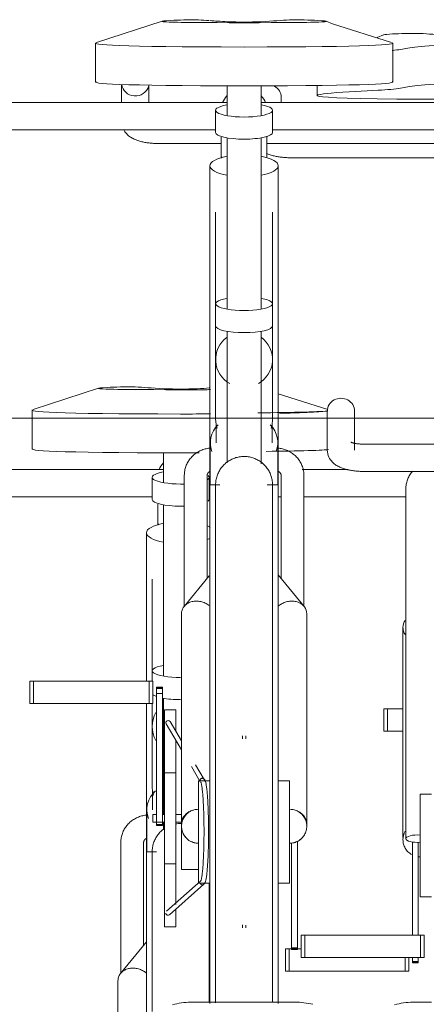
# Model space of a CAD drawing. Extents: x 50445 to 145605, y -10968 to 41989.
# Tile 128 of 256: x 87554 to 87911, y -128 to 737. Entities that reach past the tile are written whole.
import ezdxf

# ---------------------------------------------------------------- set-up
doc = ezdxf.new("R2010")
doc.units = 0
doc.header["$LTSCALE"] = 414.30304
doc.header["$MEASUREMENT"] = 0
doc.layers.add('A-DETL', color=5, linetype='CONTINUOUS', lineweight=18)
doc.layers.add('A-EQPM', color=6, linetype='CONTINUOUS', lineweight=18)

# ---------------------------------------------------------------- blocks, each defined once
blk = doc.blocks.new('97_KA_gestapelde fietsenstalling 8 fietsen 1600x1900 - Type-V113-plotview doorsnede C C  -  1 op 100')
at = {"layer": 'A-EQPM'}
for p, q in [((6604.2, -2.79), (6604.2, 1.91)), ((6612.2, -51.13), (6746.18, -51.13)), ((6443.83, -253.7), (6386.44, -272.31)), ((6502.8, -254.9), (6529, -254.9)), ((6645.04, -272.21), (6601.63, -258.51)), ((6385.41, -272.9), (6385.41, -306.98)), ((6500.9, -310.32), (6500.9, -336.54)), ((6500.9, -325.13), (6245.9, -325.13)), ((6662.99, -325.13), (6622.67, -325.13)), ((6490.9, -331.87), (6490.9, -351.3)), ((6540.9, -351.3), (6540.9, -331.87)), ((6245.9, -349.13), (6490.9, -349.13)), ((6601.63, -349.13), (6604.13, -349.13)), ((6624.11, -349.13), (6713.63, -349.13)), ((6500.9, -355.99), (6500.9, -506.13)), ((6496.37, -372.78), (6495.9, -374.01)), ((6485.9, -380.63), (6485.9, -482.84)), ((6490.9, -421.36), (6490.9, -501.83)), ((6485.9, -450.21), (6485.9, -510.83)), ((6490.9, -501.83), (6490.9, -510.83)), ((6500.9, -525.94), (6500.9, -628.14)), ((6485.9, -530.54), (6485.9, -660.96)), ((6490.9, -530.54), (6490.9, -550.82)), ((6694.17, -535.23), (6697.39, -535.23)), ((6694.17, -554.93), (6694.17, -535.23)), ((6697.39, -535.23), (6711.13, -535.23)), ((6697.39, -554.93), (6697.39, -535.23)), ((6490.9, -550.82), (6490.9, -602.8)), ((6697.39, -554.93), (6694.17, -554.93)), ((6711.13, -554.93), (6697.39, -554.93)), ((6490.9, -595.29), (6490.9, -602.8)), ((6491.25, -608.69), (6491.25, -623.86)), ((6486.25, -623.86), (6486.25, -660.96)), ((6500.9, -634.6), (6500.9, -641.5)), ((6463.4, -652.68), (6463.4, -767.58)), ((6483.4, -743.11), (6483.4, -652.68)), ((6494.64, -660.96), (6485.9, -660.96)), ((6485.9, -807.45), (6485.9, -660.96)), ((6485.9, -740.04), (6463.25, -767.62)), ((6460.9, -774.2), (6460.9, -958.68))]:
    blk.add_line(p, q, dxfattribs=at)
at = {"layer": 'A-EQPM', "flags": 128}
for points in [[(6591.15, -47.28), (6591.97, -47.65), (6592.8, -47.98), (6593.64, -48.3), (6594.48, -48.59), (6595.33, -48.86), (6596.19, -49.11), (6597.06, -49.35), (6597.93, -49.57), (6598.82, -49.77), (6599.71, -49.96), (6600.61, -50.13), (6601.53, -50.29), (6602.44, -50.43), (6603.37, -50.56), (6604.3, -50.68), (6605.24, -50.78), (6606.19, -50.87), (6607.14, -50.95), (6608.09, -51.01), (6609.05, -51.06), (6610.01, -51.1), (6610.97, -51.12), (6611.94, -51.13), (6612.2, -51.13)], [(6495.9, -355.44), (6495.9, -356.54), (6495.9, -357.65), (6495.9, -358.77), (6495.9, -359.91), (6495.9, -361.05), (6495.9, -362.2), (6495.9, -363.35), (6495.9, -364.51), (6495.9, -365.67), (6495.9, -366.83), (6495.9, -367.99), (6495.9, -369.14), (6495.9, -370.28), (6495.9, -371.42), (6495.9, -372.55), (6495.9, -373.67)], [(6485.47, -628.66), (6484.5, -628.79), (6483.54, -628.96), (6482.58, -629.16), (6481.63, -629.4), (6480.69, -629.67), (6479.76, -629.98), (6478.84, -630.33), (6477.94, -630.71), (6477.06, -631.13), (6476.18, -631.58), (6475.33, -632.06), (6474.5, -632.58), (6473.68, -633.12), (6472.89, -633.71), (6472.12, -634.32), (6471.38, -634.96), (6470.66, -635.63), (6469.97, -636.33), (6469.31, -637.06), (6468.68, -637.81), (6468.07, -638.59), (6467.5, -639.4), (6466.97, -640.22), (6466.46, -641.07), (6466, -641.94), (6465.56, -642.83), (6465.17, -643.74), (6464.81, -644.66), (6464.49, -645.59), (6464.22, -646.54), (6463.98, -647.5), (6463.78, -648.47), (6463.62, -649.45), (6463.51, -650.43), (6463.43, -651.42), (6463.4, -652.41), (6463.4, -652.68)], [(6511.65, -636.33), (6512.64, -636.17), (6513.63, -636.06), (6514.63, -635.99), (6515.63, -635.96), (6516.63, -635.97)], [(6490.9, -660.96), (6490.92, -659.96), (6490.98, -658.96), (6491.08, -657.97), (6491.22, -656.98), (6491.4, -655.99), (6491.61, -655.02), (6491.87, -654.05), (6492.17, -653.1), (6492.5, -652.15), (6492.87, -651.23), (6493.28, -650.31), (6493.72, -649.42), (6494.2, -648.54), (6494.72, -647.68), (6495.26, -646.85), (6495.85, -646.03), (6496.46, -645.24), (6497.1, -644.48), (6497.78, -643.74), (6498.48, -643.03), (6499.21, -642.35), (6499.97, -641.69), (6500.75, -641.07), (6501.56, -640.48)], [(6483.4, -652.68), (6483.4, -652.53), (6483.41, -652.39), (6483.43, -652.25), (6483.45, -652.1), (6483.48, -651.96), (6483.51, -651.81), (6483.55, -651.67), (6483.6, -651.52), (6483.65, -651.38), (6483.71, -651.24), (6483.78, -651.09), (6483.85, -650.95), (6483.93, -650.81), (6484.02, -650.67), (6484.12, -650.53), (6484.22, -650.39), (6484.33, -650.26), (6484.45, -650.13), (6484.58, -650), (6484.71, -649.87), (6484.85, -649.75), (6485, -649.63), (6485.15, -649.51), (6485.32, -649.4), (6485.48, -649.29), (6485.66, -649.19), (6485.84, -649.09)], [(6490.9, -667.71), (6490.9, -665.4), (6490.9, -663.56), (6490.9, -662.22), (6490.9, -661.35), (6490.9, -660.98), (6490.9, -660.96)], [(6490.9, -660.96), (6490.9, -661.21), (6490.9, -661.94), (6490.9, -663.15), (6490.9, -664.85), (6490.9, -667.04), (6490.9, -669.7), (6490.9, -672.83), (6490.9, -676.43), (6490.9, -680.5), (6490.9, -685.02), (6490.9, -689.99), (6490.9, -695.41), (6490.9, -701.25), (6490.9, -707.52), (6490.9, -714.2), (6490.9, -721.28), (6490.9, -728.76), (6490.9, -736.61), (6490.9, -744.83), (6490.9, -753.41), (6490.9, -762.32), (6490.9, -771.56), (6490.9, -781.11), (6490.9, -790.96), (6490.9, -801.08)], [(6490.9, -661.35), (6490.9, -660.98), (6490.9, -660.96)], [(6540.9, -793.37), (6540.9, -783.74), (6540.9, -774.11), (6540.9, -764.78), (6540.9, -755.78), (6540.9, -747.11), (6540.9, -738.8), (6540.9, -730.84), (6540.9, -723.26), (6540.9, -716.07), (6540.9, -709.28), (6540.9, -702.9), (6540.9, -696.94), (6540.9, -691.41), (6540.9, -688.2)]]:
    blk.add_lwpolyline(points, dxfattribs=at)
at = {"layer": 'A-EQPM'}
for centre, major_axis, ratio, start_param, end_param in [((6592.2, 1.91), (12, 0), 0.939693, 0, 1.047198), ((6515.9, -331.42), (20, 0), 0.931915, 2.426856, 2.797325), ((6515.9, -331.87), (25, 0), 0.237436, 2.220803, 4.712389), ((6515.9, -331.87), (25, 0), 0.237436, 5.918031, 6.544985), ((6515.9, -331.87), (25, 0), 0.237436, 4.712389, 4.843011), ((6515.9, -351.3), (25, 0), 0.237436, 3.141593, 4.712389), ((6515.9, -351.3), (25, 0), 0.237436, 6.021386, 6.283185), ((6515.9, -351.3), (25, 0), 0.237436, 4.712389, 4.843011), ((6515.9, -380.63), (30, 0), 0.320127, 2.094395, 4.18879), ((6515.9, -380.63), (30, 0), 0.320127, 0.523599, 0.677436), ((6515.9, -380.63), (30, 0), 0.320127, 5.605024, 5.759587), ((6515.9, -501.83), (25, 0), 0.237436, 2.219192, 4.712389), ((6515.9, -521.26), (25, 0), 0.237436, 3.403392, 3.665191), ((6515.9, -521.26), (-25, 0), 0.237436, 0.878107, 1.570796), ((6515.9, -550.82), (25, 0), 0.978148, 2.617994, 3.665191), ((6515.9, -550.82), (25, 0), 0.978148, 4.0197, 4.099211), ((6515.9, -623.86), (29.65, 0), 0.838671, 2.411118, 3.455752), ((6515.9, -608.69), (24.65, 0), 0.838671, 3.05396, 3.278335)]:
    blk.add_ellipse(centre, major_axis=major_axis, ratio=ratio, start_param=start_param, end_param=end_param, dxfattribs=at)
for points, knots in [([(6501.43, -254.08), (6489.64, -253.46), (6476.78, -252.02), (6449.94, -252.83), (6440.36, -253.9), (6452.14, -254.52), (6472.32, -254.9), (6502.8, -254.9)], [0, 0, 0, 0, 0.0854061, 0.1773603, 0.2542553, 0.3207509, 0.3957861, 0.3957861, 0.3957861, 0.3957861]), ([(6492.11, -610.98), (6491.98, -610.55), (6491.55, -609), (6491.04, -606.28), (6490.9, -603.96), (6490.9, -602.8)], [0.40033552, 0.40033552, 0.40033552, 0.40033552, 0.41666667, 0.45833333, 0.5, 0.5, 0.5, 0.5]), ([(6485.95, -767.53), (6485.16, -766.84), (6483.25, -765.44), (6479.82, -763.86), (6475.9, -762.99), (6471.97, -763), (6468.31, -763.88), (6465.17, -765.58), (6462.76, -767.98), (6461.24, -770.91), (6460.9, -773.09), (6460.9, -774.2)], [0.2662718, 0.2662718, 0.2662718, 0.2662718, 0.3333333, 0.4166667, 0.5, 0.5833333, 0.6666667, 0.75, 0.8333333, 0.9166667, 1, 1, 1, 1])]:
    blk.add_open_spline(points, degree=3, knots=knots, dxfattribs=at)
for points in [[(6515.9, -254.36), (6511.02, -254.36), (6506.19, -254.27), (6501.43, -254.08)], [(6530.36, -254.08), (6525.6, -254.27), (6520.78, -254.36), (6515.9, -254.36)], [(6529, -254.9), (6533.89, -254.9), (6538.27, -254.9), (6542.21, -254.89)], [(6541.1, -253.41), (6538.02, -253.63), (6534.54, -253.86), (6530.36, -254.08)], [(6385.98, -272.47), (6381.38, -274.28), (6402.96, -276.28), (6515.9, -276.28)], [(6515.9, -276.28), (6402.96, -276.28), (6381.38, -274.28), (6385.98, -272.47)], [(6515.9, -276.28), (6525.3, -276.28), (6534.08, -276.26), (6542.25, -276.24)], [(6542.25, -276.24), (6534.08, -276.26), (6525.3, -276.28), (6515.9, -276.28)], [(6645.18, -273.5), (6641.63, -274.34), (6614.82, -274.84), (6583.77, -275.28)], [(6602.64, -275.66), (6629.66, -275.14), (6641.54, -274.34), (6645.04, -273.5)], [(6515.9, -310.36), (6402.96, -310.36), (6381.38, -308.36), (6385.98, -306.55)], [(6532.32, -310.34), (6527.07, -310.35), (6521.6, -310.36), (6515.9, -310.36)], [(6645.64, -307.46), (6643.05, -308.25), (6619.15, -308.72), (6590.91, -309.14)]]:
    blk.add_open_spline(points, degree=3, dxfattribs=at)
blk = doc.blocks.new('97_KA_gestapelde fietsenstalling 16 fietsen 1600x2900 - Type-V125-plotview doorsnede C C  -  1 op 100')
at = {"layer": 'A-EQPM'}
for p, q in [((6499.55, 68.69), (6442.17, 50.08)), ((6558.53, 67.49), (6584.73, 67.49)), ((6688.37, 54.5), (6694.06, 56.8)), ((6441.14, 49.49), (6441.14, 15.41)), ((6702.12, 15.41), (6702.12, 49.49)), ((6464.13, 13.25), (6464.13, -2.99)), ((6488.13, -2.79), (6488.13, 12.63)), ((6556.63, 12.07), (6556.63, -14.14)), ((6586.63, -14.14), (6586.63, 12.07)), ((6635.64, 12.35), (6635.64, 3.52)), ((6556.63, -2.74), (6301.63, -2.74)), ((6841.63, -2.74), (6586.55, -2.74)), ((6546.63, -9.48), (6546.63, -28.91)), ((6596.63, -28.91), (6596.63, -9.48)), ((6301.63, -26.74), (6546.63, -26.74)), ((6556.63, -33.6), (6556.63, -183.74)), ((6586.63, -183.74), (6586.63, -33.6)), ((6596.52, -26.74), (6841.63, -26.74)), ((6496.13, -38.63), (6551.76, -38.63)), ((6591.5, -38.63), (6755.42, -38.63)), ((6552.1, -50.39), (6551.63, -51.62)), ((6541.63, -58.24), (6541.63, -160.45)), ((6601.63, -160.45), (6601.63, -58.24)), ((6546.63, -98.97), (6546.63, -179.44)), ((6596.63, -179.44), (6596.63, -98.97)), ((6541.63, -127.82), (6541.63, -338.57)), ((6601.63, -338.57), (6601.63, -127.82)), ((6546.63, -179.44), (6546.63, -198.87)), ((6596.63, -198.87), (6596.63, -179.44)), ((6546.63, -198.87), (6546.63, -228.43)), ((6596.63, -228.43), (6596.63, -198.87)), ((6556.63, -203.55), (6556.63, -319.11)), ((6586.63, -320.02), (6586.63, -203.55)), ((6546.63, -228.43), (6546.63, -280.41)), ((6596.63, -280.41), (6596.63, -228.43)), ((6546.63, -272.9), (6546.63, -280.41)), ((6596.63, -280.41), (6596.63, -272.9)), ((6644.63, -273.7), (6644.63, -307.9)), ((6668.63, -307.9), (6668.63, -273.7)), ((6546.97, -286.3), (6546.97, -301.47)), ((6596.28, -301.47), (6596.28, -286.3)), ((6541.97, -301.47), (6541.97, -338.57)), ((6601.28, -338.6), (6601.28, -301.47)), ((6931.63, -302.74), (6676.63, -302.74)), ((6676.63, -326.74), (6921.63, -326.74)), ((6519.13, -330.29), (6519.13, -445.19)), ((6539.13, -420.72), (6539.13, -330.29)), ((6604.13, -330.29), (6604.13, -420.72)), ((6624.13, -445.19), (6624.13, -330.29)), ((6550.37, -338.57), (6541.63, -338.57)), ((6541.63, -643.38), (6541.63, -338.57)), ((6601.63, -338.57), (6592, -338.57)), ((6601.63, -338.57), (6601.63, -643.38)), ((6713.63, -342.18), (6713.63, -649.34)), ((6540.97, -418.45), (6518.98, -445.23)), ((6624.27, -445.23), (6601.63, -417.65)), ((6516.63, -451.81), (6516.63, -636.29)), ((6626.63, -636.29), (6626.63, -451.81)), ((6711.13, -463.7), (6711.13, -648.18)), ((6383.6, -510.83), (6386.81, -510.83)), ((6383.6, -530.54), (6383.6, -510.83)), ((6386.81, -510.83), (6488.41, -510.83)), ((6386.81, -530.54), (6386.81, -510.83)), ((6488.41, -510.83), (6491.63, -510.83)), ((6488.41, -530.54), (6488.41, -510.83)), ((6491.63, -510.83), (6491.63, -530.54)), ((6500.05, -516.17), (6494.83, -516.17)), ((6494.83, -516.47), (6494.83, -516.17)), ((6494.83, -516.17), (6494.83, -517.48)), ((6494.83, -516.94), (6494.83, -516.47)), ((6494.83, -517.74), (6494.83, -516.94)), ((6500.05, -516.94), (6494.83, -516.94)), ((6494.83, -517.48), (6500.05, -517.48)), ((6494.83, -521.75), (6494.83, -517.74)), ((6500.05, -517.48), (6500.05, -516.17)), ((6500.05, -516.17), (6500.05, -516.47)), ((6500.05, -516.47), (6500.05, -516.94)), ((6500.05, -516.94), (6500.05, -517.74)), ((6500.05, -517.74), (6500.05, -521.75)), ((6494.83, -636.98), (6494.83, -521.75)), ((6500.05, -521.75), (6494.83, -521.75)), ((6500.05, -521.75), (6500.05, -636.98)), ((6386.81, -530.54), (6383.6, -530.54)), ((6488.41, -530.54), (6386.81, -530.54)), ((6491.63, -530.54), (6488.41, -530.54)), ((6511.63, -536.13), (6501.63, -536.13)), ((6501.63, -631.38), (6501.63, -536.13)), ((6511.63, -536.13), (6511.63, -554.51)), ((6503.14, -548.53), (6516.63, -571.29)), ((6516.63, -563.44), (6506.58, -546.49)), ((6570.13, -559.01), (6570.13, -561.74)), ((6573.13, -561.64), (6573.13, -559.01)), ((6511.63, -562.46), (6511.63, -631.38)), ((6525.34, -586), (6533.2, -599.28)), ((6536.64, -597.23), (6529.01, -584.36)), ((6511.63, -591.38), (6501.63, -591.38)), ((6540.97, -598.38), (6531.63, -598.38)), ((6531.63, -643.38), (6531.63, -598.38)), ((6611.63, -598.38), (6601.63, -598.38)), ((6611.63, -598.38), (6611.63, -643.38)), ((6736.13, -610.27), (6726.13, -610.27)), ((6726.13, -655.27), (6726.13, -610.27)), ((6494.83, -628.03), (6491.63, -628.03)), ((6491.63, -631.38), (6491.63, -628.03)), ((6491.63, -634.73), (6491.63, -631.38)), ((6501.63, -628.03), (6500.05, -628.03)), ((6501.63, -726.63), (6501.63, -631.38)), ((6516.63, -628.03), (6511.63, -628.03)), ((6511.63, -631.38), (6511.63, -707.16)), ((6491.63, -634.73), (6501.63, -634.73)), ((6494.83, -636.97), (6494.83, -637.75)), ((6494.83, -637.75), (6494.83, -636.98)), ((6500.05, -636.98), (6494.83, -636.98)), ((6494.83, -637.75), (6500.05, -637.75)), ((6500.05, -637.75), (6500.05, -636.97)), ((6500.05, -636.98), (6500.05, -637.75)), ((6511.63, -634.73), (6516.63, -634.73)), ((6516.63, -676.38), (6516.63, -636.34)), ((6531.63, -688.38), (6531.63, -643.38)), ((6541.63, -794.03), (6541.63, -643.38)), ((6601.63, -643.38), (6601.63, -793.98)), ((6611.63, -643.38), (6611.63, -688.38)), ((6613.2, -745.28), (6613.2, -652.96)), ((6618.42, -651.56), (6618.42, -745.28)), ((6719.34, -734.11), (6719.34, -652.06)), ((6724.56, -652.48), (6724.56, -734.11)), ((6726.13, -700.27), (6726.13, -655.27)), ((6501.63, -671.38), (6511.63, -671.38)), ((6516.63, -676.38), (6531.63, -676.38)), ((6533.6, -686.36), (6503.53, -713.15)), ((6506.19, -716.14), (6536.24, -689.36)), ((6531.63, -688.38), (6540.97, -688.38)), ((6601.63, -688.38), (6611.63, -688.38)), ((6726.13, -700.27), (6736.13, -700.27)), ((6511.63, -711.34), (6511.63, -726.63)), ((6570.13, -725.02), (6570.13, -727.75)), ((6573.13, -727.75), (6573.13, -725.44)), ((6501.63, -726.63), (6511.63, -726.63)), ((6621.62, -734.11), (6624.84, -734.11)), ((6621.62, -734.11), (6621.62, -753.81)), ((6624.84, -734.11), (6726.44, -734.11)), ((6624.84, -753.81), (6624.84, -734.11)), ((6726.44, -734.11), (6729.66, -734.11)), ((6726.44, -753.81), (6726.44, -734.11)), ((6729.66, -753.81), (6729.66, -734.11)), ((6608.1, -746), (6611.32, -746)), ((6608.1, -765.7), (6608.1, -746)), ((6611.32, -746), (6621.62, -746)), ((6611.32, -765.7), (6611.32, -746)), ((6613.2, -746.59), (6613.2, -745.28)), ((6618.42, -745.28), (6613.2, -745.28)), ((6613.2, -745.82), (6618.42, -745.82)), ((6613.2, -746.29), (6613.2, -746.59)), ((6613.2, -746.59), (6618.42, -746.59)), ((6618.42, -745.28), (6618.42, -746.59)), ((6618.42, -746.59), (6618.42, -746.29)), ((6624.84, -753.81), (6621.62, -753.81)), ((6726.44, -753.81), (6624.84, -753.81)), ((6712.92, -765.7), (6712.92, -753.81)), ((6716.13, -765.7), (6716.13, -753.81)), ((6719.34, -756.91), (6719.34, -753.54)), ((6719.34, -757.71), (6719.34, -756.91)), ((6719.34, -757.17), (6719.34, -758.48)), ((6719.34, -757.17), (6724.56, -757.17)), ((6719.34, -758.18), (6719.34, -757.71)), ((6724.56, -757.71), (6719.34, -757.71)), ((6719.34, -758.48), (6719.34, -758.18)), ((6719.34, -758.48), (6724.56, -758.48)), ((6724.56, -753.54), (6724.56, -756.91)), ((6724.56, -756.91), (6724.56, -757.71)), ((6724.56, -758.48), (6724.56, -757.17)), ((6724.56, -757.71), (6724.56, -758.18)), ((6724.56, -758.18), (6724.56, -758.48)), ((6729.66, -753.81), (6726.44, -753.81)), ((6611.32, -765.7), (6608.1, -765.7)), ((6712.92, -765.7), (6611.32, -765.7)), ((6716.13, -765.7), (6712.92, -765.7)), ((6615.52, -792.88), (6526.74, -792.88)), ((6736.13, -792.88), (6721.74, -792.88))]:
    blk.add_line(p, q, dxfattribs=at)
at = {"layer": 'A-EQPM', "flags": 128}
for points in [[(6701.08, 50.08), (6649.38, 66.39), (6643.7, 68.69)], [(6466.2, -27.27), (6466.94, -28.4), (6467.72, -29.41), (6468.53, -30.3), (6469.34, -31.08), (6470.16, -31.79), (6470.98, -32.42), (6471.8, -32.98), (6472.62, -33.49), (6473.44, -33.96), (6474.26, -34.39), (6475.08, -34.78), (6475.9, -35.15), (6476.73, -35.48), (6477.57, -35.8), (6478.41, -36.09), (6479.26, -36.36), (6480.12, -36.61), (6480.99, -36.85), (6481.86, -37.07), (6482.75, -37.27), (6483.64, -37.46), (6484.54, -37.63), (6485.46, -37.79), (6486.37, -37.93), (6487.3, -38.06), (6488.23, -38.18), (6489.17, -38.28), (6490.12, -38.37), (6491.07, -38.45), (6492.02, -38.51), (6492.98, -38.56), (6493.94, -38.6), (6494.9, -38.62), (6495.87, -38.63), (6496.13, -38.63)], [(6551.63, -33.05), (6551.63, -34.15), (6551.63, -35.26), (6551.63, -36.38), (6551.63, -37.52), (6551.63, -38.66), (6551.63, -39.81), (6551.63, -40.96), (6551.63, -42.12), (6551.63, -43.28), (6551.63, -44.44), (6551.63, -45.6), (6551.63, -46.75), (6551.63, -47.89), (6551.63, -49.03), (6551.63, -50.16), (6551.63, -51.28)], [(6591.63, -50.63), (6591.63, -49.51), (6591.63, -48.37), (6591.63, -47.23), (6591.63, -46.08), (6591.63, -44.93), (6591.63, -43.77), (6591.63, -42.61), (6591.63, -41.45), (6591.63, -40.29), (6591.63, -39.14), (6591.63, -38), (6591.63, -36.86), (6591.63, -35.73), (6591.63, -34.61), (6591.63, -33.51), (6591.63, -32.42)], [(6665.42, -301), (6665.45, -301.01), (6665.53, -301.05), (6665.65, -301.11), (6665.83, -301.18), (6666.05, -301.27), (6666.31, -301.36), (6666.61, -301.46), (6666.94, -301.57), (6667.31, -301.67), (6667.71, -301.78), (6668.13, -301.88), (6668.59, -301.98), (6669.07, -302.08), (6669.57, -302.17), (6670.1, -302.26), (6670.64, -302.34), (6671.2, -302.41), (6671.77, -302.48), (6672.36, -302.54), (6672.96, -302.6), (6673.58, -302.64), (6674.2, -302.68), (6674.82, -302.71), (6675.45, -302.73), (6676.09, -302.74), (6676.63, -302.74)], [(6541.2, -306.27), (6540.23, -306.4), (6539.26, -306.57), (6538.31, -306.77), (6537.36, -307.01), (6536.42, -307.28), (6535.49, -307.59), (6534.57, -307.94), (6533.67, -308.32), (6532.78, -308.73), (6531.91, -309.18), (6531.06, -309.67), (6530.23, -310.18), (6529.41, -310.73), (6528.62, -311.31), (6527.85, -311.93), (6527.11, -312.57), (6526.39, -313.24), (6525.7, -313.94), (6525.04, -314.67), (6524.4, -315.42), (6523.8, -316.2), (6523.23, -317.01), (6522.69, -317.83), (6522.19, -318.68), (6521.72, -319.55), (6521.29, -320.44), (6520.9, -321.34), (6520.54, -322.27), (6520.22, -323.2), (6519.94, -324.15), (6519.71, -325.11), (6519.51, -326.08), (6519.35, -327.06), (6519.23, -328.04), (6519.16, -329.03), (6519.13, -330.02), (6519.13, -330.29)], [(6624.13, -330.29), (6624.11, -329.3), (6624.04, -328.31), (6623.94, -327.32), (6623.79, -326.34), (6623.61, -325.37), (6623.38, -324.41), (6623.11, -323.46), (6622.8, -322.52), (6622.46, -321.59), (6622.07, -320.68), (6621.65, -319.79), (6621.19, -318.91), (6620.7, -318.06), (6620.17, -317.23), (6619.61, -316.42), (6619.01, -315.63), (6618.39, -314.87), (6617.74, -314.13), (6617.05, -313.43), (6616.34, -312.75), (6615.6, -312.1), (6614.84, -311.48), (6614.06, -310.89), (6613.25, -310.33), (6612.42, -309.8), (6611.57, -309.31), (6610.71, -308.85), (6609.82, -308.43), (6608.92, -308.04), (6608.01, -307.68), (6607.09, -307.36), (6606.15, -307.08), (6605.2, -306.83), (6604.25, -306.62), (6603.29, -306.44), (6602.32, -306.3), (6601.34, -306.2)], [(6644.63, -307.9), (6644.72, -309.57), (6645.01, -311.19), (6645.45, -312.71), (6646.03, -314.11), (6646.7, -315.38), (6647.44, -316.51), (6648.22, -317.52), (6649.02, -318.4), (6649.84, -319.19), (6650.66, -319.9), (6651.48, -320.52), (6652.3, -321.09), (6653.12, -321.6), (6653.93, -322.07), (6654.75, -322.5), (6655.58, -322.89), (6656.4, -323.26), (6657.23, -323.59), (6658.07, -323.91), (6658.91, -324.2), (6659.76, -324.47), (6660.62, -324.72), (6661.49, -324.96), (6662.36, -325.18), (6663.25, -325.38), (6664.14, -325.57), (6665.04, -325.74), (6665.95, -325.9), (6666.87, -326.04), (6667.8, -326.17), (6668.73, -326.29), (6669.67, -326.39), (6670.62, -326.48), (6671.57, -326.56), (6672.52, -326.62), (6673.48, -326.67), (6674.44, -326.71), (6675.4, -326.73), (6676.37, -326.74), (6676.63, -326.74)], [(6546.63, -338.57), (6546.65, -337.57), (6546.71, -336.57), (6546.81, -335.58), (6546.95, -334.59), (6547.12, -333.6), (6547.34, -332.63), (6547.6, -331.66), (6547.9, -330.71), (6548.23, -329.76), (6548.6, -328.84), (6549.01, -327.92), (6549.45, -327.03), (6549.93, -326.15), (6550.45, -325.29), (6550.99, -324.45), (6551.57, -323.64), (6552.19, -322.85), (6552.83, -322.09), (6553.51, -321.35), (6554.21, -320.64), (6554.94, -319.95), (6555.7, -319.3), (6556.48, -318.68), (6557.29, -318.09), (6558.12, -317.53), (6558.97, -317.01), (6559.84, -316.52), (6560.73, -316.07), (6561.64, -315.65), (6562.57, -315.27), (6563.51, -314.93), (6564.46, -314.62), (6565.42, -314.35), (6566.4, -314.12), (6567.38, -313.93), (6568.37, -313.78), (6569.36, -313.67), (6570.36, -313.6), (6571.36, -313.57), (6572.36, -313.58), (6573.36, -313.63), (6574.35, -313.72), (6575.34, -313.85), (6576.33, -314.02), (6577.31, -314.22), (6578.28, -314.47), (6579.23, -314.76), (6580.18, -315.08), (6581.11, -315.44), (6582.03, -315.84), (6582.93, -316.27), (6583.81, -316.74), (6584.68, -317.25), (6585.52, -317.79), (6586.34, -318.36), (6587.14, -318.96), (6587.91, -319.6), (6588.65, -320.26), (6589.37, -320.96), (6590.06, -321.68), (6590.72, -322.43), (6591.35, -323.21), (6591.95, -324.01), (6592.52, -324.84), (6593.05, -325.68), (6593.55, -326.55), (6594.01, -327.44), (6594.44, -328.34), (6594.83, -329.26), (6595.18, -330.2), (6595.5, -331.14), (6595.78, -332.1), (6596.02, -333.08), (6596.22, -334.06), (6596.38, -335.04), (6596.5, -336.04), (6596.58, -337.03), (6596.62, -338.03), (6596.63, -338.57)], [(6539.13, -330.29), (6539.13, -330.14), (6539.14, -330), (6539.15, -329.85), (6539.18, -329.71), (6539.2, -329.57), (6539.24, -329.42), (6539.28, -329.28), (6539.33, -329.13), (6539.38, -328.99), (6539.44, -328.85), (6539.51, -328.7), (6539.58, -328.56), (6539.66, -328.42), (6539.75, -328.28), (6539.85, -328.14), (6539.95, -328), (6540.06, -327.87), (6540.18, -327.74), (6540.31, -327.61), (6540.44, -327.48), (6540.58, -327.35), (6540.73, -327.23), (6540.88, -327.12), (6541.04, -327.01), (6541.21, -326.9), (6541.39, -326.8), (6541.57, -326.7)], [(6601.64, -326.68), (6601.82, -326.77), (6602, -326.87), (6602.16, -326.98), (6602.33, -327.09), (6602.48, -327.2), (6602.63, -327.32), (6602.78, -327.44), (6602.91, -327.57), (6603.04, -327.7), (6603.16, -327.83), (6603.27, -327.97), (6603.38, -328.1), (6603.48, -328.24), (6603.57, -328.38), (6603.65, -328.52), (6603.73, -328.66), (6603.8, -328.81), (6603.86, -328.95), (6603.91, -329.09), (6603.96, -329.24), (6604.01, -329.38), (6604.04, -329.53), (6604.07, -329.67), (6604.09, -329.82), (6604.11, -329.96), (6604.12, -330.1), (6604.13, -330.25), (6604.13, -330.29)], [(6719.54, -326.56), (6718.91, -327.31), (6718.3, -328.09), (6717.73, -328.9), (6717.2, -329.72), (6716.69, -330.57), (6716.23, -331.44), (6715.79, -332.33), (6715.4, -333.24), (6715.04, -334.16), (6714.72, -335.09), (6714.45, -336.04), (6714.21, -337), (6714.01, -337.97), (6713.85, -338.95), (6713.74, -339.93), (6713.66, -340.92), (6713.63, -341.91), (6713.63, -342.18)], [(6546.63, -345.32), (6546.63, -343.01), (6546.63, -341.17), (6546.63, -339.83), (6546.63, -338.96), (6546.63, -338.59), (6546.63, -338.57)], [(6546.63, -338.57), (6546.63, -338.81), (6546.63, -339.55), (6546.63, -340.76), (6546.63, -342.46), (6546.63, -344.65), (6546.63, -347.31), (6546.63, -350.44), (6546.63, -354.04), (6546.63, -358.11), (6546.63, -362.63), (6546.63, -367.6), (6546.63, -373.02), (6546.63, -378.86), (6546.63, -385.13), (6546.63, -391.81), (6546.63, -398.89), (6546.63, -406.37), (6546.63, -414.22), (6546.63, -422.44), (6546.63, -431.02), (6546.63, -439.93), (6546.63, -449.17), (6546.63, -458.72), (6546.63, -468.56), (6546.63, -478.69), (6546.63, -489.08), (6546.63, -499.71), (6546.63, -510.58), (6546.63, -521.66), (6546.63, -532.93), (6546.63, -544.38), (6546.63, -555.98), (6546.63, -567.73), (6546.63, -579.6), (6546.63, -591.57), (6546.63, -603.62), (6546.63, -615.74), (6546.63, -627.9), (6546.63, -640.09), (6546.63, -643.38)], [(6546.63, -338.96), (6546.63, -338.59), (6546.63, -338.57)], [(6596.63, -643.38), (6596.63, -631.19), (6596.63, -619.02), (6596.63, -606.89), (6596.63, -594.82), (6596.63, -582.82), (6596.63, -570.92), (6596.63, -559.14), (6596.63, -547.5), (6596.63, -536), (6596.63, -524.68), (6596.63, -513.55), (6596.63, -502.62), (6596.63, -491.93), (6596.63, -481.47), (6596.63, -471.27), (6596.63, -461.35), (6596.63, -451.72), (6596.63, -442.39), (6596.63, -433.39), (6596.63, -424.72), (6596.63, -416.41), (6596.63, -408.45), (6596.63, -400.87), (6596.63, -393.68), (6596.63, -386.89), (6596.63, -380.51), (6596.63, -374.55), (6596.63, -369.02), (6596.63, -363.93), (6596.63, -359.29), (6596.63, -355.1), (6596.63, -351.37), (6596.63, -348.11), (6596.63, -345.32), (6596.63, -343.01), (6596.63, -341.17), (6596.63, -339.83), (6596.63, -338.96), (6596.63, -338.59), (6596.63, -338.57)], [(6596.63, -338.57), (6596.63, -338.81), (6596.63, -339.55), (6596.63, -340.76), (6596.63, -342.46), (6596.63, -344.65)], [(6596.63, -338.96), (6596.63, -338.59), (6596.63, -338.57)], [(6534.92, -689.86), (6535.97, -689.6), (6536.63, -689.11), (6537.02, -688.63), (6537.28, -688.16), (6537.48, -687.69), (6537.66, -687.18), (6537.82, -686.64), (6537.97, -686.04), (6538.12, -685.39), (6538.26, -684.68), (6538.39, -683.92), (6538.52, -683.09), (6538.65, -682.21), (6538.77, -681.26), (6538.89, -680.26), (6539.01, -679.2), (6539.12, -678.08), (6539.23, -676.92), (6539.33, -675.69), (6539.44, -674.42), (6539.53, -673.1), (6539.63, -671.73), (6539.71, -670.32), (6539.8, -668.86), (6539.88, -667.36), (6539.95, -665.83), (6540.02, -664.26), (6540.08, -662.65), (6540.14, -661.01), (6540.2, -659.35), (6540.24, -657.66), (6540.29, -655.95), (6540.32, -654.21), (6540.36, -652.46), (6540.38, -650.7), (6540.41, -648.92), (6540.42, -647.13), (6540.43, -645.34), (6540.43, -643.54), (6540.43, -641.74), (6540.43, -639.95), (6540.41, -638.16), (6540.4, -636.37), (6540.37, -634.6), (6540.34, -632.84), (6540.31, -631.1), (6540.27, -629.37), (6540.22, -627.67), (6540.17, -625.99), (6540.12, -624.34), (6540.05, -622.72), (6539.99, -621.13), (6539.92, -619.57), (6539.84, -618.06), (6539.76, -616.58), (6539.67, -615.14), (6539.58, -613.75), (6539.49, -612.4), (6539.39, -611.1), (6539.29, -609.85), (6539.18, -608.65), (6539.07, -607.51), (6538.96, -606.42), (6538.84, -605.38), (6538.72, -604.41), (6538.59, -603.49), (6538.46, -602.63), (6538.33, -601.83), (6538.19, -601.09), (6538.05, -600.41), (6537.9, -599.79), (6537.75, -599.22), (6537.58, -598.69), (6537.39, -598.21), (6537.17, -597.74), (6536.86, -597.27), (6536.37, -596.77), (6535.53, -596.34), (6535, -596.26)], [(6533.66, -599.66), (6533.7, -599.74), (6533.78, -599.94), (6533.88, -600.24), (6533.99, -600.64), (6534.11, -601.13), (6534.23, -601.7), (6534.36, -602.34), (6534.48, -603.05), (6534.6, -603.83), (6534.72, -604.68), (6534.83, -605.6), (6534.95, -606.58), (6535.06, -607.62), (6535.17, -608.72), (6535.27, -609.87), (6535.38, -611.08), (6535.47, -612.34), (6535.57, -613.65), (6535.66, -615.01), (6535.74, -616.42), (6535.82, -617.87), (6535.9, -619.36), (6535.97, -620.89), (6536.04, -622.45), (6536.1, -624.05), (6536.16, -625.68), (6536.21, -627.33), (6536.26, -629.02), (6536.3, -630.72), (6536.33, -632.45), (6536.37, -634.19), (6536.39, -635.94), (6536.41, -637.71), (6536.42, -639.49), (6536.43, -641.27), (6536.44, -643.06), (6536.43, -644.84), (6536.42, -646.62), (6536.41, -648.4), (6536.39, -650.17), (6536.37, -651.93), (6536.33, -653.67), (6536.3, -655.39), (6536.26, -657.1), (6536.21, -658.78), (6536.16, -660.44), (6536.1, -662.06), (6536.04, -663.66), (6535.97, -665.23), (6535.9, -666.76), (6535.82, -668.25), (6535.74, -669.69), (6535.66, -671.1), (6535.57, -672.46), (6535.47, -673.77), (6535.38, -675.03), (6535.27, -676.24), (6535.17, -677.4), (6535.06, -678.49), (6534.95, -679.53), (6534.83, -680.51), (6534.72, -681.43), (6534.6, -682.28), (6534.48, -683.06), (6534.36, -683.77), (6534.23, -684.42), (6534.11, -684.98), (6533.99, -685.47), (6533.88, -685.87), (6533.78, -686.18), (6533.7, -686.38), (6533.66, -686.45)], [(6546.63, -643.38), (6546.63, -655.57), (6546.63, -667.74), (6546.63, -679.87), (6546.63, -691.94), (6546.63, -703.93), (6546.63, -715.83), (6546.63, -727.61), (6546.63, -739.26), (6546.63, -750.75), (6546.63, -762.08), (6546.63, -773.21), (6546.63, -784.13), (6546.63, -793.39)], [(6596.63, -793.32), (6596.63, -787.04), (6596.63, -776.18), (6596.63, -765.1), (6596.63, -753.83), (6596.63, -742.38), (6596.63, -730.77), (6596.63, -719.02), (6596.63, -707.16), (6596.63, -695.19), (6596.63, -683.13), (6596.63, -671.02), (6596.63, -658.85), (6596.63, -646.67), (6596.63, -643.38)], [(6526.74, -792.88), (6524.7, -792.91), (6522.66, -793), (6520.63, -793.14), (6518.61, -793.35), (6516.6, -793.6), (6514.6, -793.92), (6512.63, -794.29), (6510.67, -794.72), (6508.74, -795.2)], [(6632.11, -794.84), (6630.16, -794.4), (6628.19, -794.01), (6626.2, -793.68), (6624.2, -793.41), (6622.18, -793.19), (6620.15, -793.03), (6618.11, -792.93), (6616.07, -792.89), (6615.52, -792.88)], [(6721.74, -792.88), (6719.7, -792.91), (6717.66, -793), (6715.63, -793.14), (6713.61, -793.35), (6711.6, -793.6), (6709.6, -793.92), (6707.63, -794.29), (6705.67, -794.72), (6703.74, -795.2)]]:
    blk.add_lwpolyline(points, dxfattribs=at)
at = {"layer": 'A-EQPM'}
for centre, start, end in [((6531.63, -638.38), 90, 180), ((6611.63, -638.38), 0, 90), ((6531.63, -638.38), 180, 270), ((6611.63, -638.38), 270, 0)]:
    blk.add_arc(centre, 15, start, end, dxfattribs=at)
for centre, major_axis, ratio, start_param, end_param in [((6476.13, 14.41), (12, 0), 0.939693, 3.2462, 6.021386), ((6571.63, -9.03), (20, 0), 0.931915, 2.426856, 2.797325), ((6571.63, -9.03), (20, 0), 0.931915, 0.344268, 0.719846), ((6571.63, -9.48), (25, 0), 0.237436, 2.220803, 4.712389), ((6571.63, -9.48), (25, 0), 0.237436, 4.712389, 7.208051), ((6571.63, -28.91), (25, 0), 0.237436, 3.141593, 4.712389), ((6571.63, -28.91), (-25, 0), 0.237436, 1.570796, 3.141593), ((6571.63, -58.24), (30, 0), 0.320127, 2.094395, 4.18879), ((6571.63, -58.24), (30, 0), 0.320127, 5.235988, 7.330383), ((6571.63, -179.44), (25, 0), 0.237436, 2.219192, 4.712389), ((6571.63, -179.44), (25, 0), 0.237436, 4.712389, 7.203975), ((6571.63, -198.87), (25, 0), 0.237436, 3.141593, 4.712389), ((6571.63, -198.87), (25, 0), 0.237436, 4.712389, 6.283185), ((6571.63, -228.43), (25, 0), 0.978148, 2.220803, 4.18879), ((6571.63, -228.43), (25, 0), 0.978148, 5.235988, 7.20753), ((6656.63, -273.7), (12, 0), 0.939693, 0, 3.141593), ((6571.63, -286.3), (24.65, 0), 0.838671, 3.05396, 3.278335), ((6571.63, -286.3), (24.65, 0), 0.838671, 6.146443, 6.370818), ((6571.63, -301.47), (29.65, 0), 0.838671, 2.452801, 3.455752), ((6571.63, -301.47), (29.65, 0), 0.838671, 5.969026, 6.971977), ((6504.86, -547.51), (1.72, 1.02), 0.988284, 1.030886, 2.863482), ((6504.86, -547.51), (1.72, 1.02), 0.988284, 6.266874, 7.314071), ((6531.63, -636.29), (15, 0), 0.848048, 2.140938, 3.141593), ((6531.63, -636.29), (15, 0), 0.848048, 1.653289, 2.094395), ((6611.63, -636.29), (15, 0), 0.848048, 0, 1.488304), ((6611.63, -636.29), (15, 0), 0.848048, 6.162412, 6.283185), ((6723.63, -649.34), (10, 0), 0.325568, 1.317918, 3.141593), ((6723.63, -649.34), (10, 0), 0.325568, 3.141593, 4.965268), ((6534.92, -687.86), (0, 2), 0.996917, 1.832596, 2.879793), ((6534.92, -687.86), (0, 2), 0.996917, 3.665191, 4.45059), ((6504.86, -714.64), (-1.33, 1.49), 0.994489, 0.84558, 2.416376), ((6504.86, -714.64), (-1.33, 1.49), 0.994489, 2.416376, 2.939975), ((6504.86, -714.64), (-1.33, 1.49), 0.994489, 3.132377, 3.201774)]:
    blk.add_ellipse(centre, major_axis=major_axis, ratio=ratio, start_param=start_param, end_param=end_param, dxfattribs=at)
for points, knots in [([(6540.94, 69.36), (6537.73, 69.58), (6527.28, 70.22), (6505.67, 69.56), (6496.09, 68.49), (6507.87, 67.87), (6528.05, 67.49), (6558.53, 67.49)], [0.0495063, 0.0495063, 0.0495063, 0.0495063, 0.0854061, 0.1773603, 0.2542553, 0.3207509, 0.3957861, 0.3957861, 0.3957861, 0.3957861]), ([(6584.73, 67.49), (6615.21, 67.49), (6635.39, 67.87), (6647.16, 68.49), (6637.58, 69.56), (6610.75, 70.38), (6597.89, 68.93), (6586.09, 68.31)], [0, 0, 0, 0, 0.0750352, 0.1415308, 0.2184258, 0.31038, 0.3957861, 0.3957861, 0.3957861, 0.3957861]), ([(6694.3, 56.87), (6695.22, 57.09), (6702.44, 57.74), (6727.01, 58.48), (6739.87, 57.04), (6751.66, 56.42)], [0.1629708, 0.1629708, 0.1629708, 0.1629708, 0.2184258, 0.31038, 0.3957861, 0.3957861, 0.3957861, 0.3957861]), ([(6701.76, 43.09), (6704.48, 43.35), (6711.73, 44.23), (6719.6, 46.27), (6741.41, 47.79), (6766.13, 48.39)], [0.5206986, 0.5206986, 0.5206986, 0.5206986, 0.5734918, 0.6784828, 0.7724372, 0.7724372, 0.7724372, 0.7724372]), ([(6766.13, 48.39), (6741.41, 47.79), (6719.6, 46.27), (6711.73, 44.23), (6704.48, 43.35), (6701.76, 43.09)], [-0.7724372, -0.7724372, -0.7724372, -0.7724372, -0.6784828, -0.5734918, -0.5206986, -0.5206986, -0.5206986, -0.5206986]), ([(6766.13, 14.31), (6741.41, 13.71), (6719.6, 12.19), (6709.53, 9.58), (6688.14, 7.76), (6638.29, 6.26), (6614.29, 0.41), (6749.92, 0.16)], [-0.7724372, -0.7724372, -0.7724372, -0.7724372, -0.6784828, -0.5734918, -0.4502283, -0.2711651, -0.0099805, -0.0099805, -0.0099805, -0.0099805]), ([(6547.84, -288.59), (6547.71, -288.16), (6547.28, -286.61), (6546.77, -283.88), (6546.63, -281.57), (6546.63, -280.41)], [0.40033552, 0.40033552, 0.40033552, 0.40033552, 0.41666667, 0.45833333, 0.5, 0.5, 0.5, 0.5]), ([(6596.63, -280.41), (6596.63, -281.57), (6596.48, -283.89), (6595.97, -286.61), (6595.54, -288.16), (6595.41, -288.59)], [0.5, 0.5, 0.5, 0.5, 0.54166667, 0.58333333, 0.59966448, 0.59966448, 0.59966448, 0.59966448]), ([(6541.04, -444.61), (6540.44, -444.13), (6538.72, -442.93), (6535.55, -441.47), (6531.63, -440.6), (6527.7, -440.61), (6524.04, -441.49), (6520.9, -443.19), (6518.49, -445.59), (6516.97, -448.52), (6516.63, -450.7), (6516.63, -451.81)], [0.2839824, 0.2839824, 0.2839824, 0.2839824, 0.3333333, 0.4166667, 0.5, 0.5833333, 0.6666667, 0.75, 0.8333333, 0.9166667, 1, 1, 1, 1]), ([(6626.63, -451.81), (6626.63, -449.59), (6625.22, -445.31), (6620.43, -441.78), (6615.55, -440.61), (6611.63, -440.6), (6607.7, -441.47), (6604.28, -443.05), (6602.36, -444.45), (6601.58, -445.13)], [0, 0, 0, 0, 0.1666667, 0.3333333, 0.4166667, 0.5, 0.5833333, 0.6666667, 0.7337282, 0.7337282, 0.7337282, 0.7337282])]:
    blk.add_open_spline(points, degree=3, knots=knots, dxfattribs=at)
for points in [[(6557.16, 68.31), (6550.73, 68.65), (6545.96, 69.01), (6541.74, 69.31)], [(6571.63, 68.03), (6566.74, 68.03), (6561.92, 68.12), (6557.16, 68.31)], [(6586.09, 68.31), (6581.33, 68.12), (6576.51, 68.03), (6571.63, 68.03)], [(6441.7, 49.92), (6437.11, 48.11), (6458.69, 46.11), (6571.63, 46.11)], [(6571.63, 46.11), (6458.69, 46.11), (6437.11, 48.11), (6441.7, 49.92)], [(6571.63, 46.11), (6684.56, 46.11), (6706.14, 48.11), (6701.55, 49.92)], [(6701.55, 49.92), (6706.14, 48.11), (6684.56, 46.11), (6571.63, 46.11)], [(6571.63, 12.03), (6458.69, 12.03), (6437.11, 14.03), (6441.7, 15.84)], [(6701.55, 15.84), (6706.14, 14.03), (6684.56, 12.03), (6571.63, 12.03)], [(6711.13, -463.7), (6711.13, -461.49), (6711.83, -459.34), (6713.14, -457.57)], [(6713.14, -470.29), (6712.48, -469.25), (6711.47, -467.07), (6711.13, -464.82), (6711.13, -463.7)], [(6532.95, -598.6), (6532.92, -598.37), (6532.92, -597.9), (6533.16, -597.24), (6533.62, -596.69), (6534.23, -596.34), (6534.7, -596.26), (6534.93, -596.26)], [(6534.93, -596.26), (6535.16, -596.26), (6535.63, -596.34), (6536.24, -596.69), (6536.69, -597.24), (6536.93, -597.9), (6536.92, -598.37), (6536.88, -598.6)], [(6525.89, -624.52), (6525.28, -624.77), (6524.7, -625.06), (6524.13, -625.39)], [(6619.13, -625.39), (6618.56, -625.06), (6617.97, -624.77), (6617.36, -624.52)], [(6611.63, -653.38), (6612.94, -653.38), (6615.55, -653.03), (6619.21, -651.52), (6622.36, -649.11), (6624.77, -645.96), (6626.28, -642.3), (6626.63, -639.69), (6626.63, -638.38)], [(6517.14, -642.26), (6517.48, -643.52), (6518.49, -645.96), (6520.09, -648.06), (6521.02, -648.98)], [(6711.13, -650.27), (6711.13, -647.65), (6711.83, -645.04), (6713.14, -642.77)], [(6524.13, -651.37), (6525.26, -652.02), (6527.7, -653.03), (6530.32, -653.38), (6531.63, -653.38)], [(6718.63, -663.26), (6717.5, -662.6), (6715.4, -661), (6712.99, -657.85), (6711.47, -654.2), (6711.13, -651.58), (6711.13, -650.27)], [(6726.13, -665.27), (6725.6, -665.27), (6725.07, -665.24), (6724.54, -665.18)]]:
    blk.add_open_spline(points, degree=3, dxfattribs=at)

msp = doc.modelspace()

# ---------------------------------------------------------------- linework, layer by layer
at = {"layer": 'A-DETL'}
msp.add_line((142875.48, 387.18), (74362.52, 387.18), dxfattribs=at)

# ---------------------------------------------------------------- block references
at = {"layer": 'A-EQPM'}
for name in ['97_KA_gestapelde fietsenstalling 16 fietsen 1600x2900 - Type-V125-plotview doorsnede C C  -  1 op 100', '97_KA_gestapelde fietsenstalling 8 fietsen 1600x1900 - Type-V113-plotview doorsnede C C  -  1 op 100']:
    msp.add_blockref(name, (81179.52, 667.18), dxfattribs=at)

doc.saveas('drawing.dxf')
